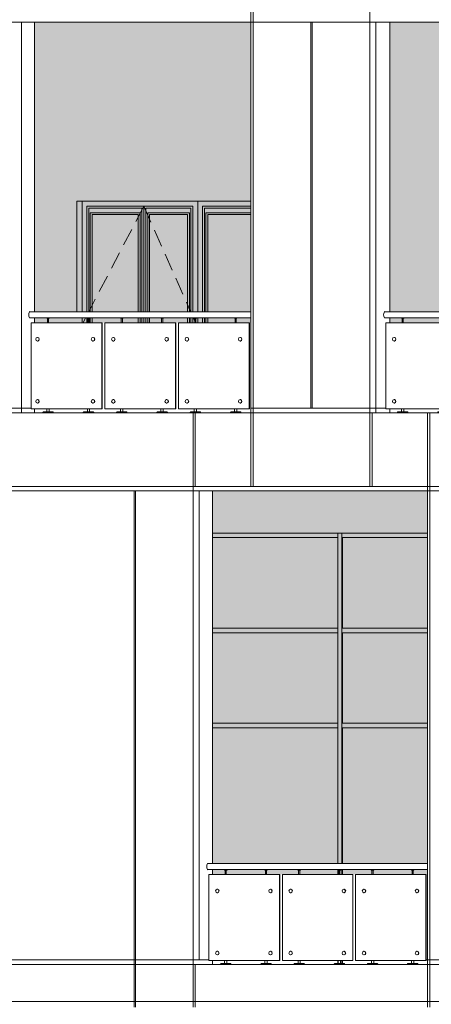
# Model space of a CAD drawing. Header units: millimetres. Extents: x 653421 to 888490, y -587092 to -202040.
# Tile 25 of 63: x 789074 to 793551, y -327208 to -316501. Entities that reach past the tile are written whole.
import ezdxf

# ---------------------------------------------------------------- set-up
doc = ezdxf.new("R2010")
doc.units = ezdxf.units.MM
doc.header["$LTSCALE"] = 0.05
doc.linetypes.add('DASHED', pattern=[19.05, 12.7, -6.35])
doc.layers.get('0').update_dxf_attribs({"lineweight": 0})
doc.layers.add('011 Dimension', color=16, linetype='Continuous', lineweight=9)
doc.layers.add('013 Door & Window', color=48, linetype='Continuous', lineweight=9)
pattern_1 = [(82.5, (607665.26, -236775.77), (-71.47627, 66.950698), [0, -77.216, 0, -86.36, 0, -82.55]), (52.5, (607665.26, -236775.77), (-37.802186, 164.94657), [0, -41.656, 0, -69.596, 0, -26.67]), (12.5, (607621.08, -236819.95), (111.659965, 112.066462), [0, -25.4, 0, -91.44, 0, -119.38]), (2.5, (607621.08, -236819.95), (76.45622, 139.51016), [0, -12.7, 0, -59.944, 0, -68.58])]

# ---------------------------------------------------------------- blocks, each defined once
blk = doc.blocks.new('*U115')
at = {"layer": '013 Door & Window', "color": 0, "lineweight": -2}
for points in [[(1837, 0), (0, 0)], [(1258, -1200), (1258, 0), (0, 0), (0, -1200)], [(673, -1200), (673, -52), (52, -52), (52, -1200)], [(652, -1200), (652, -73), (73, -73), (73, -1200)], [(673, -1200), (673, -52), (1206, -52), (1206, -1200)], [(694, -1200), (694, -73), (1185, -73), (1185, -1200)], [(1837, -52), (1310, -52), (1310, -1200)], [(1837, -73), (1331, -73), (1331, -1200)], [(631, -1200), (631, -125), (89, -125), (89, -1200)], [(611, -1200), (611, -145), (109, -145), (109, -1200)], [(715, -1200), (715, -125), (1169, -125), (1169, -1200)], [(735, -1200), (735, -145), (1149, -145), (1149, -1200)], [(1837, -125), (1347, -125), (1347, -1200)], [(1837, -145), (1368, -145), (1368, -1200)], [(0, -1268), (0, -1320)], [(52, -1268), (52, -1320)], [(73, -1268), (73, -1320)], [(89, -1268), (89, -1320)], [(109, -1268), (109, -1320)], [(611, -1320), (611, -1268)], [(631, -1320), (631, -1268)], [(652, -1320), (652, -1268)], [(673, -1320), (673, -1268)], [(673, -1320), (673, -1268)], [(694, -1320), (694, -1268)], [(715, -1320), (715, -1268)], [(735, -1320), (735, -1268)], [(1149, -1268), (1149, -1320)], [(1169, -1268), (1169, -1320)], [(1185, -1268), (1185, -1320)], [(1206, -1268), (1206, -1320)], [(1258, -1320), (1258, -1268)], [(1310, -1268), (1310, -1320)], [(1331, -1268), (1331, -1320)], [(1347, -1268), (1347, -1320)], [(1368, -1268), (1368, -1320)]]:
    blk.add_lwpolyline(points, dxfattribs=at)
at = {"layer": '013 Door & Window', "color": 0, "linetype": 'DASHED', "lineweight": -2, "ltscale": 300}
for points in [[(673, -52), (74, -1200)], [(673, -52), (1181, -1200)], [(38, -1268), (11, -1320)], [(1212, -1268), (1234, -1320)]]:
    blk.add_lwpolyline(points, dxfattribs=at)
blk = doc.blocks.new('A$C64194B41')
for p, q in [((-2285, 820, 0), (-2288, 820, 0)), ((-2288, 780, 0), (-2285, 780, 0)), ((-1706, 820, 0), (-1709, 820, 0)), ((-1709, 780, 0), (-1706, 780, 0)), ((-1487, 820, 0), (-1490, 820, 0)), ((-1490, 780, 0), (-1487, 780, 0)), ((-908, 820, 0), (-911, 820, 0)), ((-911, 780, 0), (-908, 780, 0)), ((-689, 820, 0), (-693, 820, 0)), ((-693, 780, 0), (-689, 780, 0)), ((-112, 820, 0), (-115, 820, 0)), ((-115, 780, 0), (-112, 780, 0)), ((-2285, 145, 0), (-2288, 145, 0)), ((-1706, 145, 0), (-1709, 145, 0)), ((-1487, 145, 0), (-1490, 145, 0)), ((-908, 145, 0), (-911, 145, 0)), ((-689, 145, 0), (-693, 145, 0)), ((-112, 145, 0), (-115, 145, 0)), ((-2288, 105, 0), (-2285, 105, 0)), ((-1709, 105, 0), (-1706, 105, 0)), ((-1490, 105, 0), (-1487, 105, 0)), ((-911, 105, 0), (-908, 105, 0)), ((-693, 105, 0), (-689, 105, 0)), ((-115, 105, 0), (-112, 105, 0))]:
    blk.add_line(p, q)
at = {"color": 195}
blk.add_lwpolyline([(-2390, 1032), (0, 1032), (0, 1100), (-2390, 1100)], dxfattribs=at)
at = {"lineweight": 0, "elevation": 0}
for points in [[(-2180, 1032), (-2180, 1028), (-2209, 1028), (-2209, 1032), (-2180, 1032)], [(-1743, 1032), (-1743, 1028), (-1771, 1028), (-1771, 1032), (-1743, 1032)], [(-1382, 1032), (-1382, 1028), (-1410, 1028), (-1410, 1032), (-1382, 1032)], [(-945, 1032), (-945, 1028), (-973, 1028), (-973, 1032), (-945, 1032)], [(-584, 1032), (-584, 1028), (-613, 1028), (-613, 1032), (-584, 1032)], [(-148, 1032), (-148, 1028), (-176, 1028), (-176, 1032), (-148, 1032)]]:
    blk.add_lwpolyline(points, close=True, dxfattribs=at)
for points in [[(-2202, 1028), (-2202, 980)], [(-2189, 1028), (-2189, 980)], [(-1764, 1028), (-1764, 980)], [(-1751, 1028), (-1751, 980)], [(-1403, 1028), (-1403, 980)], [(-1390, 1028), (-1390, 980)], [(-966, 1028), (-966, 980)], [(-953, 1028), (-953, 980)], [(-606, 1028), (-606, 980)], [(-593, 1028), (-593, 980)], [(-169, 1028), (-169, 980)], [(-156, 1028), (-156, 980)], [(-2207, 45), (-2207, 10)], [(-2182, 45), (-2182, 10)], [(-1769, 45), (-1769, 10)], [(-1744, 45), (-1744, 10)], [(-1409, 45), (-1409, 10)], [(-1384, 45), (-1384, 10)], [(-971, 45), (-971, 10)], [(-947, 45), (-947, 10)], [(-611, 45), (-611, 10)], [(-586, 45), (-586, 10)], [(-175, 45), (-175, 10)], [(-150, 45), (-150, 10)]]:
    blk.add_lwpolyline(points, dxfattribs=at)
for points in [[(-2138, 0), (-2251, 0), (-2251, 6, -0.39896), (-2246, 10), (-2143, 10, -0.39896), (-2138, 6), (-2138, 0)], [(-1700, 0), (-1813, 0), (-1813, 6, -0.39896), (-1808, 10), (-1705, 10, -0.39896), (-1701, 6), (-1700, 0)], [(-1340, 0), (-1453, 0), (-1452, 6, -0.39896), (-1448, 10), (-1344, 10, -0.39896), (-1340, 6), (-1340, 0)], [(-902, 0), (-1015, 0), (-1015, 6, -0.39896), (-1011, 10), (-907, 10, -0.39896), (-903, 6), (-902, 0)], [(-542, 0), (-655, 0), (-655, 6, -0.39896), (-650, 10), (-547, 10, -0.39896), (-542, 6), (-542, 0)], [(-106, 0), (-219, 0), (-219, 6, -0.39896), (-214, 10), (-111, 10, -0.39896), (-106, 6), (-106, 0)]]:
    blk.add_lwpolyline(points, format="xyb", close=True, dxfattribs=at)
at = {"color": 195}
blk.add_ellipse((-2390, 1066, 0), major_axis=(0, -34.2), ratio=0.355094, start_param=3.141593, end_param=6.283185, dxfattribs=at)
for centre in [(-2288, 800, 0), (-1709, 800, 0), (-1490, 800, 0), (-911, 800, 0), (-693, 800, 0), (-115, 800, 0), (-2288, 125, 0), (-1709, 125, 0), (-1490, 125, 0), (-911, 125, 0), (-693, 125, 0), (-115, 125, 0)]:
    blk.add_ellipse(centre, major_axis=(0, -20), ratio=0.905678)
for centre in [(-2285, 800, 0), (-1706, 800, 0), (-1487, 800, 0), (-908, 800, 0), (-689, 800, 0), (-112, 800, 0), (-2285, 125, 0), (-1706, 125, 0), (-1487, 125, 0), (-908, 125, 0), (-689, 125, 0), (-112, 125, 0)]:
    blk.add_ellipse(centre, major_axis=(0, 20), ratio=0.864856, start_param=3.141593, end_param=6.283185)
at = {"layer": '011 Dimension', "color": 135, "lineweight": 0, "elevation": 0}
for points in [[(-1612, 980), (-2378, 980), (-2378, 45), (-1612, 45), (-1612, 980)], [(-1612, 45), (-1608, 45), (-1608, 980), (-1612, 980), (-1612, 45)], [(-814, 980), (-1579, 980), (-1579, 45), (-814, 45), (-814, 980)], [(-814, 980), (-811, 980), (-811, 45), (-814, 45)], [(-18, 980), (-782, 980), (-782, 45), (-18, 45), (-18, 980)], [(-18, 45), (-15, 45), (-15, 980), (-18, 980), (-18, 45)]]:
    blk.add_lwpolyline(points, close=True, dxfattribs=at)
blk = doc.blocks.new('A$C47DB5FB3')
for p, q in [((-2275, 820), (-2278, 820)), ((-2278, 780), (-2275, 780)), ((-1698, 820), (-1701, 820)), ((-1701, 780), (-1698, 780)), ((-1480, 820), (-1483, 820)), ((-1483, 780), (-1480, 780)), ((-904, 820), (-907, 820)), ((-907, 780), (-904, 780)), ((-686, 820), (-689, 820)), ((-689, 780), (-686, 780)), ((-110, 820), (-114, 820)), ((-114, 780), (-110, 780)), ((-2275, 145), (-2278, 145)), ((-1698, 145), (-1701, 145)), ((-1480, 145), (-1483, 145)), ((-904, 145), (-907, 145)), ((-686, 145), (-689, 145)), ((-110, 145), (-114, 145)), ((-2278, 105), (-2275, 105)), ((-1701, 105), (-1698, 105)), ((-1483, 105), (-1480, 105)), ((-907, 105), (-904, 105)), ((-689, 105), (-686, 105)), ((-114, 105), (-110, 105))]:
    blk.add_line(p, q)
at = {"color": 195, "elevation": 0}
blk.add_lwpolyline([(-2379, 1032), (0, 1032), (0, 1100), (-2379, 1100)], dxfattribs=at)
at = {"lineweight": 0}
for points in [[(-2170, 1032), (-2170, 1028), (-2199, 1028), (-2199, 1032), (-2170, 1032)], [(-1734, 1032), (-1734, 1028), (-1762, 1028), (-1762, 1032), (-1734, 1032)], [(-1375, 1032), (-1375, 1028), (-1403, 1028), (-1403, 1032), (-1375, 1032)], [(-939, 1032), (-939, 1028), (-968, 1028), (-968, 1032), (-939, 1032)], [(-580, 1032), (-580, 1028), (-609, 1028), (-609, 1032), (-580, 1032)], [(-145, 1032), (-145, 1028), (-174, 1028), (-174, 1032), (-145, 1032)]]:
    blk.add_lwpolyline(points, close=True, dxfattribs=at)
for points in [[(-2191, 1028), (-2191, 980)], [(-2178, 1028), (-2178, 980)], [(-1755, 1028), (-1755, 980)], [(-1742, 1028), (-1742, 980)], [(-1396, 1028), (-1396, 980)], [(-1383, 1028), (-1383, 980)], [(-960, 1028), (-960, 980)], [(-947, 1028), (-947, 980)], [(-601, 1028), (-601, 980)], [(-588, 1028), (-588, 980)], [(-167, 1028), (-167, 980)], [(-154, 1028), (-154, 980)], [(-2197, 45), (-2197, 10)], [(-2172, 45), (-2172, 10)], [(-1761, 45), (-1761, 10)], [(-1736, 45), (-1736, 10)], [(-1401, 45), (-1401, 10)], [(-1376, 45), (-1376, 10)], [(-966, 45), (-966, 10)], [(-941, 45), (-941, 10)], [(-607, 45), (-607, 10)], [(-582, 45), (-582, 10)], [(-172, 45), (-172, 10)], [(-147, 45), (-147, 10)]]:
    blk.add_lwpolyline(points, dxfattribs=at)
for points in [[(-2128, 0), (-2241, 0), (-2241, 6, -0.39896), (-2236, 10), (-2133, 10, -0.39896), (-2128, 6), (-2128, 0)], [(-1692, 0), (-1805, 0), (-1804, 6, -0.39896), (-1800, 10), (-1697, 10, -0.39896), (-1692, 6), (-1692, 0)], [(-1332, 0), (-1445, 0), (-1445, 6, -0.39896), (-1440, 10), (-1337, 10, -0.39896), (-1333, 6), (-1332, 0)], [(-897, 0), (-1010, 0), (-1010, 6, -0.39896), (-1005, 10), (-902, 10, -0.39896), (-897, 6), (-897, 0)], [(-538, 0), (-651, 0), (-651, 6, -0.39896), (-646, 10), (-543, 10, -0.39896), (-538, 6), (-538, 0)], [(-103, 0), (-216, 0), (-216, 6, -0.39896), (-211, 10), (-108, 10, -0.39896), (-103, 6), (-103, 0)]]:
    blk.add_lwpolyline(points, format="xyb", close=True, dxfattribs=at)
at = {"color": 195}
blk.add_ellipse((-2379, 1066, -2), major_axis=(0, -34.2), ratio=0.365031, start_param=3.141593, end_param=6.283185, dxfattribs=at)
for centre in [(-2278, 800), (-1701, 800), (-1483, 800), (-907, 800), (-689, 800), (-114, 800), (-2278, 125), (-1701, 125), (-1483, 125), (-907, 125), (-689, 125), (-114, 125)]:
    blk.add_ellipse(centre, major_axis=(0, -20), ratio=0.90213)
for centre in [(-2275, 800), (-1698, 800), (-1480, 800), (-904, 800), (-686, 800), (-110, 800), (-2275, 125), (-1698, 125), (-1480, 125), (-904, 125), (-686, 125), (-110, 125)]:
    blk.add_ellipse(centre, major_axis=(0, 20), ratio=0.864318, start_param=3.141593, end_param=6.283185)
at = {"layer": '011 Dimension', "color": 135, "lineweight": 0}
for points in [[(-2368, 45), (-1604, 45), (-1604, 980), (-2368, 980), (-2368, 45)], [(-1604, 45), (-1601, 45), (-1601, 980), (-1604, 980), (-1604, 45)], [(-810, 980), (-1572, 980), (-1572, 45), (-810, 45), (-810, 980)], [(-810, 980), (-806, 980), (-806, 45), (-810, 45)], [(-17, 980), (-778, 980), (-778, 45), (-17, 45), (-17, 980)], [(-17, 980), (-17, 45), (-13, 45), (-13, 980), (-17, 980)]]:
    blk.add_lwpolyline(points, close=True, dxfattribs=at)
blk = doc.blocks.new('A$C24C11397')
for p, q in [((-2318, 820, -1), (-2321, 820, -1)), ((-2321, 780, -1), (-2318, 780, -1)), ((-1714, 820, 0), (-1717, 820, 0)), ((-1717, 780, 0), (-1714, 780, 0)), ((-1494, 820, 0), (-1497, 820, 0)), ((-1497, 780, 0), (-1494, 780, 0)), ((-913, 820, 0), (-916, 820, 0)), ((-916, 780, 0), (-913, 780, 0)), ((-693, 820, 0), (-696, 820, 0)), ((-696, 780, 0), (-693, 780, 0)), ((-114, 820, 0), (-117, 820, 0)), ((-117, 780, 0), (-114, 780, 0)), ((-2318, 145, -1), (-2321, 145, -1)), ((-1714, 145, 0), (-1717, 145, 0)), ((-1494, 145, 0), (-1497, 145, 0)), ((-913, 145, 0), (-916, 145, 0)), ((-693, 145, 0), (-696, 145, 0)), ((-114, 145, 0), (-117, 145, 0)), ((-2321, 105, -1), (-2318, 105, -1)), ((-1717, 105, 0), (-1714, 105, 0)), ((-1497, 105, 0), (-1494, 105, 0)), ((-916, 105, 0), (-913, 105, 0)), ((-696, 105, 0), (-693, 105, 0)), ((-117, 105, 0), (-114, 105, 0))]:
    blk.add_line(p, q)
at = {"color": 195, "elevation": 0}
blk.add_lwpolyline([(-2402, 1032), (0, 1032), (0, 1100), (-2402, 1100)], dxfattribs=at)
at = {"lineweight": 0, "elevation": 0}
for points in [[(-2191, 1032), (-2191, 1028), (-2219, 1028), (-2219, 1032), (-2191, 1032)], [(-1751, 1032), (-1751, 1028), (-1780, 1028), (-1780, 1032), (-1751, 1032)], [(-1389, 1032), (-1389, 1028), (-1418, 1028), (-1418, 1032), (-1389, 1032)], [(-950, 1032), (-950, 1028), (-979, 1028), (-979, 1032), (-950, 1032)], [(-589, 1032), (-589, 1028), (-617, 1028), (-617, 1032), (-589, 1032)], [(-151, 1032), (-151, 1028), (-179, 1028), (-179, 1032), (-151, 1032)]]:
    blk.add_lwpolyline(points, close=True, dxfattribs=at)
for points in [[(-2212, 1028), (-2212, 980)], [(-2199, 1028), (-2199, 980)], [(-1772, 1028), (-1772, 980)], [(-1759, 1028), (-1759, 980)], [(-1410, 1028), (-1410, 980)], [(-1397, 1028), (-1397, 980)], [(-971, 1028), (-971, 980)], [(-958, 1028), (-958, 980)], [(-610, 1028), (-610, 980)], [(-597, 1028), (-597, 980)], [(-172, 1028), (-172, 980)], [(-159, 1028), (-159, 980)], [(-2217, 45), (-2217, 10)], [(-2192, 45), (-2192, 10)], [(-1778, 45), (-1778, 10)], [(-1753, 45), (-1753, 10)], [(-1416, 45), (-1416, 10)], [(-1391, 45), (-1391, 10)], [(-977, 45), (-977, 10)], [(-952, 45), (-952, 10)], [(-615, 45), (-615, 10)], [(-591, 45), (-591, 10)], [(-177, 45), (-177, 10)], [(-152, 45), (-152, 10)]]:
    blk.add_lwpolyline(points, dxfattribs=at)
for points in [[(-2148, 0), (-2261, 0), (-2261, 6, -0.39896), (-2256, 10), (-2153, 10, -0.39896), (-2149, 6), (-2148, 0)], [(-1709, 0), (-1822, 0), (-1822, 6, -0.39896), (-1817, 10), (-1714, 10, -0.39896), (-1709, 6), (-1709, 0)], [(-1347, 0), (-1460, 0), (-1460, 6, -0.39896), (-1455, 10), (-1352, 10, -0.39896), (-1347, 6), (-1347, 0)], [(-908, 0), (-1021, 0), (-1021, 6, -0.39896), (-1016, 10), (-913, 10, -0.39896), (-908, 6), (-908, 0)], [(-546, 0), (-659, 0), (-659, 6, -0.39896), (-655, 10), (-551, 10, -0.39896), (-547, 6), (-546, 0)], [(-108, 0), (-221, 0), (-221, 6, -0.39896), (-216, 10), (-113, 10, -0.39896), (-109, 6), (-108, 0)]]:
    blk.add_lwpolyline(points, format="xyb", close=True, dxfattribs=at)
at = {"color": 195}
blk.add_ellipse((-2402, 1066, -3), major_axis=(0, -34.2), ratio=0.345488, start_param=3.141593, end_param=6.283185, dxfattribs=at)
for centre in [(-2321, 800, -1), (-1717, 800, 0), (-1497, 800, 0), (-916, 800, 0), (-696, 800, 0), (-117, 800, 0), (-2321, 125, -1), (-1717, 125, 0), (-1497, 125, 0), (-916, 125, 0), (-696, 125, 0), (-117, 125, 0)]:
    blk.add_ellipse(centre, major_axis=(0, -20), ratio=0.909138)
for centre in [(-2318, 800, -1), (-1714, 800, 0), (-1494, 800, 0), (-913, 800, 0), (-693, 800, 0), (-114, 800, 0), (-2318, 125, -1), (-1714, 125, 0), (-1494, 125, 0), (-913, 125, 0), (-693, 125, 0), (-114, 125, 0)]:
    blk.add_ellipse(centre, major_axis=(0, 20), ratio=0.865293, start_param=3.141593, end_param=6.283185)
at = {"layer": '011 Dimension', "color": 135, "lineweight": 0, "elevation": 0}
for points in [[(-2383, 45), (-1619, 45), (-1619, 980), (-2388, 980), (-2388, 45)], [(-1619, 45), (-1616, 45), (-1616, 980), (-1619, 980), (-1619, 45)], [(-819, 980), (-1587, 980), (-1587, 45), (-819, 45), (-819, 980)], [(-819, 980), (-815, 980), (-815, 45), (-819, 45)], [(-19, 980), (-786, 980), (-786, 45), (-19, 45), (-19, 980)], [(-19, 980), (-19, 45), (-16, 45), (-16, 980), (-19, 980)]]:
    blk.add_lwpolyline(points, close=True, dxfattribs=at)

msp = doc.modelspace()

# ---------------------------------------------------------------- hatches: boundary and pattern name
at = {"lineweight": 0, "true_color": 0xb5b5b5}
h = msp.add_hatch(dxfattribs=at)
h.set_pattern_fill('AR-SAND', color=253, scale=2, angle=45, style=0)
h.set_pattern_definition(pattern_1)
h.paths.add_polyline_path([(821254, -319676), (821254, -316526), (819142, -316526), (819142, -319676)])
h.paths.add_polyline_path([(821254, -319796), (821254, -319744), (819142, -319744), (819142, -319796)])
h.paths.add_polyline_path([(817673, -319676), (817673, -316526), (815528, -316526), (815528, -319676)])
h.paths.add_polyline_path([(817673, -319796), (817673, -319744), (815528, -319744), (815528, -319796)])
h.paths.add_polyline_path([(814056, -319676), (814056, -316526), (811878, -316526), (811878, -319676)])
h.paths.add_polyline_path([(814056, -319796), (814056, -319744), (811878, -319744), (811878, -319796)])
h.paths.add_polyline_path([(810402, -316526), (808193, -316526), (808193, -319676), (810402, -319676)])
h.paths.add_polyline_path([(808193, -319796), (810402, -319796), (810402, -319744), (808193, -319744)])
h.paths.add_polyline_path([(799223, -316526), (796926, -316526), (796926, -319676), (799223, -319676)])
h.paths.add_polyline_path([(796926, -319796), (799223, -319796), (799223, -319744), (796926, -319744)])
h.paths.add_polyline_path([(795424, -316526), (793099, -316526), (793099, -319676), (795424, -319676)])
h.paths.add_polyline_path([(793099, -319796), (795424, -319796), (795424, -319744), (793099, -319744)])
h.paths.add_polyline_path([(806712, -319676), (806712, -316526), (804473, -316526), (804473, -319676)])
h.paths.add_polyline_path([(806712, -319796), (806712, -319744), (804473, -319744), (804473, -319796)])
h.paths.add_polyline_path([(802985, -319676), (802985, -316526), (800717, -316526), (800717, -319676)])
h.paths.add_polyline_path([(802985, -319796), (802985, -319744), (800717, -319744), (800717, -319796)])
h.paths.add_polyline_path([(791588, -316526), (789237, -316526), (789237, -319676), (791588, -319676)])
h.paths.add_polyline_path([(789237, -319796), (791588, -319796), (791588, -319744), (789237, -319744)])
h = msp.add_hatch(dxfattribs=at)
h.set_pattern_fill('AR-SAND', color=253, scale=2, angle=45, style=0)
h.set_pattern_definition(pattern_1)
h.paths.add_polyline_path([(804857, -325676), (804857, -321626), (802603, -321626), (802603, -325676)])
h.paths.add_polyline_path([(804857, -325796), (804857, -325744), (802603, -325744), (802603, -325796)])
h.paths.add_polyline_path([(801110, -325676), (801110, -321626), (798827, -321626), (798827, -325676)])
h.paths.add_polyline_path([(801110, -325796), (801110, -325744), (798827, -325744), (798827, -325796)])
h.paths.add_polyline_path([(797330, -325676), (797330, -321626), (795019, -321626), (795019, -325676)])
h.paths.add_polyline_path([(797330, -325796), (797330, -325744), (795019, -325744), (795019, -325796)])
h.paths.add_polyline_path([(793510, -325676), (793510, -321626), (791171, -321626), (791171, -325676)])
h.paths.add_polyline_path([(793510, -325796), (793510, -325744), (791171, -325744), (791171, -325796)])
h.paths.add_polyline_path([(812233, -325676), (812233, -321626), (810040, -321626), (810040, -325676)])
h.paths.add_polyline_path([(812233, -325796), (812233, -325744), (810040, -325744), (810040, -325796)])
h.paths.add_polyline_path([(815869, -325676), (815869, -321626), (813708, -321626), (813708, -325676)])
h.paths.add_polyline_path([(815869, -325796), (815869, -325744), (813708, -325744), (813708, -325796)])
h.paths.add_polyline_path([(819467, -325676), (819467, -321626), (817338, -321626), (817338, -325676)])
h.paths.add_polyline_path([(819467, -325796), (819467, -325744), (817338, -325744), (817338, -325796)])

# ---------------------------------------------------------------- linework, layer by layer
at = {"color": 0}
for p, q in [((787705, -316526), (822633, -316526)), ((789095, -316526), (822633, -316526)), ((787705, -321576), (822633, -321576)), ((787705, -321626), (822633, -321626)), ((791027, -321626), (791027, -326726)), ((791171, -321626), (791171, -325676))]:
    msp.add_line(p, q, dxfattribs=at)
for p, q in [((789237, -319796), (789237, -319744)), ((793099, -319796), (793099, -319744)), ((787705, -320726), (789200, -320726)), ((787705, -320776), (822633, -320776)), ((789237, -320776), (789237, -320731)), ((791588, -320726), (793056, -320726)), ((793099, -320776), (793099, -320731)), ((791171, -325744), (791171, -325796)), ((787705, -326726), (791132, -326726)), ((787705, -326776), (824494, -326776)), ((791171, -326731), (791171, -326776)), ((793496, -326726), (794973, -326726)), ((777673, -327176), (822633, -327176))]:
    msp.add_line(p, q)
at = {"color": 252}
for p, q in [((791171, -322083), (793510, -322083)), ((791171, -322133), (792533, -322133)), ((792576, -322133), (793510, -322133)), ((791171, -323117), (792533, -323117)), ((792576, -323117), (793510, -323117)), ((791171, -323167), (792533, -323167)), ((792576, -323167), (793510, -323167)), ((791171, -324151), (792533, -324151)), ((791171, -324201), (792533, -324201)), ((792576, -324151), (793510, -324151)), ((792576, -324201), (793510, -324201))]:
    msp.add_line(p, q, dxfattribs=at)
at = {"color": 0}
for points in [[(791588, -320776), (791588, -315676)], [(791588, -320776), (791588, -315676)], [(791614, -320776), (791614, -315676)], [(792881, -320776), (792881, -315676)], [(789095, -320776), (789095, -316526)], [(789237, -319676), (789237, -316526)], [(792240, -320726), (792240, -316526)], [(792254, -320726), (792254, -316526)], [(792949, -320776), (792949, -316526)], [(793099, -319676), (793099, -316526)], [(789694, -318476), (791588, -318476)], [(789694, -319676), (789694, -318476)], [(790960, -320776), (790960, -321576)], [(790984, -320776), (790984, -321576)], [(791588, -321576), (791588, -320776)], [(791588, -321576), (791588, -320776)], [(791614, -321576), (791614, -320776)], [(792881, -321576), (792881, -320776)], [(792907, -321576), (792907, -320776)], [(793510, -320776), (793510, -321576)], [(793535, -320776), (793535, -321576)], [(790321, -321626), (790321, -327241)], [(790335, -321626), (790335, -327241)], [(790960, -321576), (790960, -327241)], [(793510, -321576), (793510, -327241)], [(793535, -321576), (793535, -327241)], [(790984, -326776), (790984, -327241)]]:
    msp.add_lwpolyline(points, dxfattribs=at)
at = {"color": 252}
for points in [[(792533, -322083), (792533, -325676)], [(792576, -322083), (792576, -325676)], [(792585, -322133), (792585, -323117)], [(792585, -323167), (792585, -324151)], [(792585, -324201), (792585, -325676)], [(792533, -325744), (792533, -325796)], [(792576, -325744), (792576, -325796)], [(792585, -325744), (792585, -325796)], [(792533, -326731), (792533, -326766)], [(792576, -326731), (792576, -326766)], [(792585, -326731), (792585, -326766)]]:
    msp.add_lwpolyline(points, dxfattribs=at)

# ---------------------------------------------------------------- block references
msp.add_blockref('*U115', (789752, -318476), dxfattribs=at)
for name, p in [('A$C24C11397', (791588, -320776, 11535)), ('A$C47DB5FB3', (795424, -320776, 11535)), ('A$C64194B41', (793510, -326776, 11534))]:
    msp.add_blockref(name, p)

doc.saveas('drawing.dxf')
